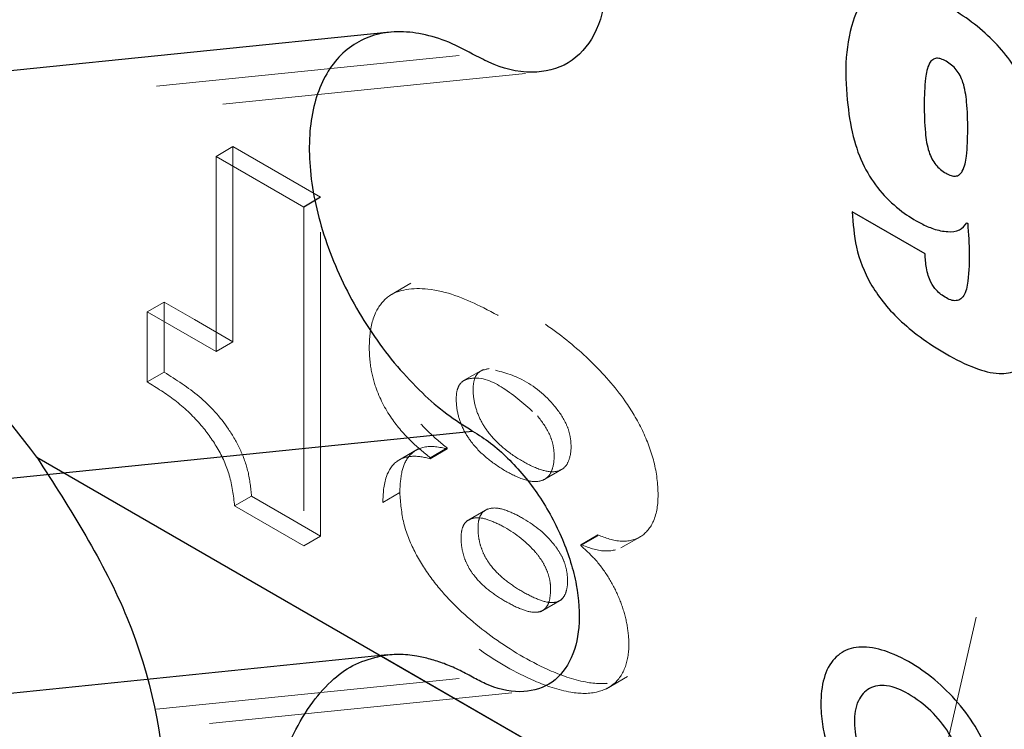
# Model space of a CAD drawing. Header units: inches. Extents: x 0.1 to 87.3, y 0.1 to 33.9.
# Tile 156 of 174: x 65.57 to 65.894, y 25.099 to 25.332. Entities that reach past the tile are written whole.
import ezdxf

# ---------------------------------------------------------------- set-up
doc = ezdxf.new("R2010")
doc.units = ezdxf.units.IN
doc.header["$MEASUREMENT"] = 0
doc.linetypes.add('HIDDEN', pattern=[0.07500000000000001, 0.05, -0.025])

msp = doc.modelspace()

# ---------------------------------------------------------------- linework, layer by layer
at = {"color": 7, "linetype": 'Continuous', "lineweight": 25}
for p, q in [((65.69150246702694, 25.32820163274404), (65.3890653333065, 25.29741606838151)), ((65.66868073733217, 25.27389863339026), (65.66311296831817, 25.27068432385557)), ((65.86752793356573, 25.25528332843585), (65.84358942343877, 25.26910268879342)), ((65.88127146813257, 25.26545014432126), (65.88154961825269, 25.26528939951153)), ((65.4157511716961, 25.16611102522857), (65.71867482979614, 25.19694586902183)), ((65.57526734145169, 25.18837828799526), (65.99460473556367, 24.94630012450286)), ((65.69062673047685, 25.12323322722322), (65.40592987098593, 25.09425340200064)), ((65.68858753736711, 25.12295984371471), (65.84794012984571, 25.03096805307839))]:
    msp.add_line(p, q, dxfattribs=at)
at = {"color": 7, "linetype": 'HIDDEN', "lineweight": 18}
for p, q in [((65.4157511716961, 25.29019956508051), (65.71867482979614, 25.32103440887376)), ((65.43757333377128, 25.28428896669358), (65.74072114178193, 25.31514727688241)), ((65.63982220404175, 25.290558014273), (65.6342543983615, 25.28734429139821)), ((65.63982220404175, 25.290558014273), (65.6342543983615, 25.28734429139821)), ((65.63982220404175, 25.290558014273), (65.63982220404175, 25.22632168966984)), ((65.63982220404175, 25.290558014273), (65.63982220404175, 25.22632168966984)), ((65.6342543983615, 25.22310738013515), (65.6342543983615, 25.28734429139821)), ((65.6342543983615, 25.28734429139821), (65.66311296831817, 25.27068432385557)), ((65.6342543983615, 25.22310738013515), (65.6342543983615, 25.28734429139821)), ((65.6342543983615, 25.28734429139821), (65.66311296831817, 25.27068432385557)), ((65.66868073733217, 25.27389863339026), (65.66311296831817, 25.27068432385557)), ((65.66868073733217, 25.16239629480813), (65.66868073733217, 25.27389863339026)), ((65.66868073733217, 25.16239629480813), (65.66868073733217, 25.27389863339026)), ((65.66311296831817, 25.27068432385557), (65.66311296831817, 25.15918198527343)), ((65.66311296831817, 25.27068432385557), (65.66311296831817, 25.15918198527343)), ((65.69836250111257, 25.24556354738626), (65.6914028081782, 25.24154610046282)), ((65.69836250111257, 25.24556354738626), (65.6914028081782, 25.24154610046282)), ((65.61721680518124, 25.23937135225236), (65.61164903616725, 25.23615704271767)), ((65.61721680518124, 25.23937135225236), (65.61164903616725, 25.23615704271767)), ((65.61721680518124, 25.23937135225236), (65.61721680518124, 25.21630916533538)), ((65.61721680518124, 25.23937135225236), (65.61721680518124, 25.21630916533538)), ((65.61164903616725, 25.21309485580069), (65.61164903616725, 25.23615704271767)), ((65.61164903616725, 25.23615704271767), (65.6342543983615, 25.22310738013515)), ((65.61164903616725, 25.21309485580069), (65.61164903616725, 25.23615704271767)), ((65.61164903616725, 25.23615704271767), (65.6342543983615, 25.22310738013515)), ((65.63982220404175, 25.22632168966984), (65.6342543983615, 25.22310738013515)), ((65.63982220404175, 25.22632168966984), (65.6342543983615, 25.22310738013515)), ((65.72212402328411, 25.21722494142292), (65.7151642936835, 25.21320749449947)), ((65.72212402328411, 25.21722494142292), (65.7151642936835, 25.21320749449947)), ((65.61721680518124, 25.21630916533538), (65.61164903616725, 25.21309485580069)), ((65.61721680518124, 25.21630916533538), (65.61164903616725, 25.21309485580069)), ((65.71032427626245, 25.1913655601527), (65.70475650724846, 25.18815125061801)), ((65.71032427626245, 25.1913655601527), (65.70475650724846, 25.18815125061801)), ((65.71032427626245, 25.1913655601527), (65.71032427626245, 25.19106343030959)), ((65.71032427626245, 25.1913655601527), (65.71032427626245, 25.19106343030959)), ((65.70076520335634, 25.19105697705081), (65.69380547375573, 25.18703953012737)), ((65.70076520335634, 25.19105697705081), (65.69380547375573, 25.18703953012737)), ((65.71032427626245, 25.19106343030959), (65.70475650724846, 25.1878497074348)), ((65.71032427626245, 25.19106343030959), (65.70475650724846, 25.1878497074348)), ((65.70475650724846, 25.1878497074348), (65.70475650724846, 25.18815125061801)), ((65.70475650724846, 25.1878497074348), (65.70475650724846, 25.18815125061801)), ((65.74167596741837, 25.18066547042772), (65.74863569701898, 25.18468350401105)), ((65.74167596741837, 25.18066547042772), (65.74863569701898, 25.18468350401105)), ((65.64595067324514, 25.17551811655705), (65.64038290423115, 25.17230380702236)), ((65.64595067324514, 25.17551811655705), (65.64038290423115, 25.17230380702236)), ((65.6947145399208, 25.1766914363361), (65.6891467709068, 25.17347712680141)), ((65.6947145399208, 25.1766914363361), (65.6891467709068, 25.17347712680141)), ((65.66311296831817, 25.15918198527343), (65.64038290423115, 25.17230380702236)), ((65.66311296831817, 25.15918198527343), (65.64038290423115, 25.17230380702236)), ((65.72363815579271, 25.17133640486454), (65.7166784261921, 25.1673189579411)), ((65.72363815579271, 25.17133640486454), (65.7166784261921, 25.1673189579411)), ((65.66868073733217, 25.16239629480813), (65.66311296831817, 25.15918198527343)), ((65.66868073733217, 25.16239629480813), (65.66311296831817, 25.15918198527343)), ((65.75988985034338, 25.16275181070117), (65.75432208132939, 25.15953750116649)), ((65.75988985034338, 25.16275181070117), (65.75432208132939, 25.15953750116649)), ((65.75988985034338, 25.16245026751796), (65.75432208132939, 25.15923595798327)), ((65.75988985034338, 25.16245026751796), (65.75432208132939, 25.15923595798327)), ((65.75988985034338, 25.16245026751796), (65.75988985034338, 25.16275181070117)), ((65.75988985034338, 25.16245026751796), (65.75988985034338, 25.16275181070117)), ((65.76744650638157, 25.15846274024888), (65.77440619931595, 25.16248018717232)), ((65.76744650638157, 25.15846274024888), (65.77440619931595, 25.16248018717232)), ((65.75432208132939, 25.15953750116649), (65.75432208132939, 25.15923595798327)), ((65.75432208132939, 25.15953750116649), (65.75432208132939, 25.15923595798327)), ((65.74102752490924, 25.13749023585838), (65.7479872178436, 25.14150826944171)), ((65.74102752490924, 25.13749023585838), (65.7479872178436, 25.14150826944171)), ((65.4157511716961, 25.08509974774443), (65.71867482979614, 25.11593517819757)), ((65.76270743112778, 25.11212951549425), (65.76966712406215, 25.11614754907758)), ((65.76270743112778, 25.11212951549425), (65.76966712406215, 25.11614754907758)), ((65.43315365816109, 25.08038652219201), (65.73625607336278, 25.11123955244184))]:
    msp.add_line(p, q, dxfattribs=at)
at = {"color": 7, "linetype": 'HIDDEN', "lineweight": 18, "flags": 128}
for points in [[(65.66868073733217, 25.27389863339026), (65.65251994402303, 25.28322828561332), (65.63982220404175, 25.290558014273)], [(65.66868073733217, 25.27389863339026), (65.65251994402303, 25.28322828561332), (65.63982220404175, 25.290558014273)], [(65.63982220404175, 25.22632168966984), (65.62716655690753, 25.23362736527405), (65.61721680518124, 25.23937135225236)], [(65.63982220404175, 25.22632168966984), (65.62716655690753, 25.23362736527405), (65.61721680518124, 25.23937135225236)], [(65.64595067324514, 25.17551811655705), (65.65867950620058, 25.16817020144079), (65.66868073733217, 25.16239629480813)], [(65.64595067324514, 25.17551811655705), (65.65867950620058, 25.16817020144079), (65.66868073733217, 25.16239629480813)]]:
    msp.add_lwpolyline(points, dxfattribs=at)
at = {"color": 7, "linetype": 'HIDDEN', "lineweight": 18}
for centre, radius, start, end in [((29.29223040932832, 33.49418819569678), 37.5346898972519, 346.6750636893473, 351.174778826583), ((29.3180184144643, 33.48878230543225), 37.50835023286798, 346.6740202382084, 351.1253042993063)]:
    msp.add_arc(centre, radius, start, end, dxfattribs=at)
at = {"color": 7, "linetype": 'Continuous', "lineweight": 25}
msp.add_arc((65.33183294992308, 25.00760561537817), 0.3032145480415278, 36.59732071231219, 46.30449079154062, dxfattribs=at)
for points, knots in [([(65.71867482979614, 25.42262014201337), (65.72118092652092, 25.42102360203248), (65.72633258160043, 25.41774167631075), (65.73335605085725, 25.41145257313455), (65.74000427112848, 25.40420789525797), (65.74605855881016, 25.39606085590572), (65.75137613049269, 25.38726497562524), (65.75580617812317, 25.37804953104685), (65.75923266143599, 25.36866358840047), (65.76225125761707, 25.35659100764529), (65.76335530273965, 25.34248712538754), (65.7599334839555, 25.32758479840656), (65.75086838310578, 25.31701699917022), (65.73737990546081, 25.31391393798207), (65.7264726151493, 25.31685917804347), (65.7204415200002, 25.32008845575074), (65.71867482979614, 25.32103440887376)], [0, 0, 0, 0, 0.05695263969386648, 0.1170746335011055, 0.1802614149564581, 0.2454717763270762, 0.3115387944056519, 0.3772564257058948, 0.4414294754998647, 0.5029581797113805, 0.6157995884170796, 0.7099789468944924, 0.7895791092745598, 0.8685973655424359, 0.9615081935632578, 1, 1, 1, 1]), ([(65.84358942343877, 25.26910268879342), (65.84383725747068, 25.26520289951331), (65.844357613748, 25.25701483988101), (65.84839820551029, 25.24701918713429), (65.85363694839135, 25.23927512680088), (65.85909914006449, 25.23333008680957), (65.86608272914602, 25.2275436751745), (65.87451325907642, 25.22211712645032), (65.88313899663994, 25.21771340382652), (65.89117628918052, 25.21546582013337), (65.89793017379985, 25.21635091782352), (65.90268163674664, 25.22065625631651), (65.90543231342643, 25.22714302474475), (65.90706861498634, 25.23551783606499), (65.90785952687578, 25.24581617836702), (65.90797928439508, 25.25565237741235), (65.90796113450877, 25.2630727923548), (65.90796265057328, 25.26690173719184), (65.90796254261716, 25.26858642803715), (65.90796255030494, 25.26932757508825), (65.90796254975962, 25.26965375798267), (65.90796254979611, 25.26979729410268), (65.90796254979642, 25.26986045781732), (65.90796254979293, 25.26988822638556), (65.9079625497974, 25.26990054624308), (65.90796254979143, 25.26990641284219), (65.90796256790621, 25.27552828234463), (65.90748216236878, 25.28594663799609), (65.90474313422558, 25.3003485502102), (65.89931564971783, 25.31422402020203), (65.8893708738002, 25.32725099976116), (65.87625026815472, 25.33644039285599), (65.86468597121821, 25.34219877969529), (65.85515095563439, 25.34403979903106), (65.84702790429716, 25.33999948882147), (65.84093663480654, 25.32593516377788), (65.84110426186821, 25.30937913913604), (65.84372294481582, 25.29292055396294), (65.84759331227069, 25.283020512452), (65.85301591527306, 25.27512371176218), (65.85943445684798, 25.26935238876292), (65.86527772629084, 25.265596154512), (65.87041359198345, 25.26332092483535), (65.87462946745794, 25.26237314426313), (65.8789260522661, 25.26269654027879), (65.8805276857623, 25.2645769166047), (65.88127146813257, 25.26545014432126)], [0, 0, 0, 0, 0.03354940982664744, 0.07044087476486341, 0.0911241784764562, 0.114021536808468, 0.1397918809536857, 0.1691259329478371, 0.2003359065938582, 0.223063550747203, 0.2402401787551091, 0.2564202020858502, 0.2757524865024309, 0.3000897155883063, 0.3298076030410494, 0.3646927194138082, 0.3849056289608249, 0.3937995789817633, 0.3977119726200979, 0.3994337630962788, 0.400190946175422, 0.400524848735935, 0.4006715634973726, 0.400735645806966, 0.4007643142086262, 0.4007778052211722, 0.4007862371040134, 0.449245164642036, 0.4904700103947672, 0.5266653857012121, 0.5768560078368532, 0.6291969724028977, 0.6632207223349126, 0.6884537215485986, 0.7096491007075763, 0.7356063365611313, 0.8149431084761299, 0.8494756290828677, 0.8790840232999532, 0.9057617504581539, 0.9313276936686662, 0.9529761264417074, 0.9654847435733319, 0.9794410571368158, 0.9904526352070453, 1, 1, 1, 1]), ([(65.71867482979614, 25.32103440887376), (65.71571884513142, 25.32258843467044), (65.71010896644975, 25.32553767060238), (65.70133431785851, 25.32801652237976), (65.69305439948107, 25.3286517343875), (65.68539956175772, 25.32728891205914), (65.67865522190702, 25.32393655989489), (65.67309643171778, 25.31870659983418), (65.6688956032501, 25.31183445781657), (65.66612478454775, 25.30356106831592), (65.66481297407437, 25.29411799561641), (65.66497192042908, 25.28374928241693), (65.66658757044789, 25.2727236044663), (65.66961376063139, 25.26133168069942), (65.67396787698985, 25.2498782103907), (65.6795328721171, 25.23867140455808), (65.68615846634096, 25.22801683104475), (65.69366028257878, 25.21819282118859), (65.701678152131, 25.20969260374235), (65.70993834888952, 25.20247861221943), (65.71580146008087, 25.19876555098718), (65.71867482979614, 25.19694586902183)], [0, 0, 0, 0, 0.05221792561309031, 0.09909937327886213, 0.1417852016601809, 0.1813331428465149, 0.2194365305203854, 0.2581447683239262, 0.2993459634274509, 0.344386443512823, 0.3939282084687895, 0.4480476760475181, 0.5063538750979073, 0.5681226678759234, 0.632393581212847, 0.6980456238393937, 0.7638909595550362, 0.8287196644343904, 0.8913866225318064, 0.9467711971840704, 1, 1, 1, 1]), ([(65.87609749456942, 25.28103300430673), (65.87552718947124, 25.28127284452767), (65.87426650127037, 25.28180302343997), (65.87254322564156, 25.28301126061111), (65.87094680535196, 25.2845773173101), (65.86967703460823, 25.28653997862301), (65.86827366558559, 25.290036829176), (65.86736659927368, 25.29608177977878), (65.86716652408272, 25.3042224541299), (65.86740242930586, 25.31184078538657), (65.8682567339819, 25.31702406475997), (65.86986944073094, 25.31923984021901), (65.87130792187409, 25.31977341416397), (65.8728769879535, 25.31947129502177), (65.8745439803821, 25.31863979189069), (65.87628494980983, 25.3174687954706), (65.87787149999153, 25.31589378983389), (65.87913877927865, 25.31393627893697), (65.88053396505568, 25.31043780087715), (65.88143467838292, 25.3043911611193), (65.88163192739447, 25.29624985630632), (65.88139841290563, 25.28863676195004), (65.88054160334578, 25.28345352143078), (65.87893911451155, 25.2812460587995), (65.87749947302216, 25.2806918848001), (65.87658191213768, 25.28091513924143), (65.87609749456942, 25.28103300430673)], [0, 0, 0, 0, 0.02064830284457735, 0.0456441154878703, 0.06983485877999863, 0.09504134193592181, 0.123199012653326, 0.1952411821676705, 0.2976902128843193, 0.3951210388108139, 0.451629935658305, 0.4690320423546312, 0.4837008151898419, 0.5001410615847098, 0.520909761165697, 0.5458543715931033, 0.5699953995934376, 0.5951453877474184, 0.6232769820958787, 0.6953162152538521, 0.797868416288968, 0.895174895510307, 0.9516366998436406, 0.9690191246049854, 0.9836439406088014, 1, 1, 1, 1]), ([(65.88154961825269, 25.26528939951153), (65.88201488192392, 25.25849689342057), (65.88254166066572, 25.25080631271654), (65.88097793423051, 25.24258087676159), (65.87985187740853, 25.24070160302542), (65.87820040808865, 25.23978475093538), (65.87630325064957, 25.23986270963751), (65.87516566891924, 25.24043103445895), (65.87454834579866, 25.24073944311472)], [0, 0, 0, 0, 0.6666773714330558, 0.7548224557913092, 0.8206235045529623, 0.8754518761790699, 0.9324123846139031, 1, 1, 1, 1]), ([(65.86945566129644, 25.24590557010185), (65.86913763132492, 25.24663316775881), (65.86847427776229, 25.24815080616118), (65.86777091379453, 25.25130547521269), (65.86762315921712, 25.25372437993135), (65.86752793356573, 25.25528332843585)], [0, 0, 0, 0, 0.2466564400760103, 0.5144811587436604, 1, 1, 1, 1]), ([(65.87454834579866, 25.24073944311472), (65.87393369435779, 25.24112247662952), (65.87274380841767, 25.24186398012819), (65.87088758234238, 25.24350387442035), (65.86999688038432, 25.24499780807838), (65.86945566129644, 25.24590557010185)], [0, 0, 0, 0, 0.2954046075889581, 0.571865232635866, 1, 1, 1, 1]), ([(65.71867482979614, 25.19694586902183), (65.7206734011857, 25.19567290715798), (65.72478193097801, 25.19305603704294), (65.73038251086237, 25.18804017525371), (65.73568437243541, 25.18226287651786), (65.74051245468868, 25.17576597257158), (65.74475313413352, 25.16875171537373), (65.74828593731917, 25.16140266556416), (65.75101846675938, 25.15391753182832), (65.75342554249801, 25.14429004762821), (65.75430603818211, 25.13304265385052), (65.75157731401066, 25.12115858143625), (65.74434823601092, 25.11273081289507), (65.7335915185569, 25.11025634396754), (65.72489321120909, 25.11260511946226), (65.72008371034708, 25.11518069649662), (65.71867482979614, 25.11593517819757)], [0, 0, 0, 0, 0.05695020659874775, 0.1170744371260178, 0.1802611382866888, 0.2454699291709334, 0.3115359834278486, 0.377253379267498, 0.441427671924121, 0.5029585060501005, 0.615795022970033, 0.7099772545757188, 0.78957777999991, 0.8685961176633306, 0.9615069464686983, 1, 1, 1, 1]), ([(65.57526734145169, 25.18837828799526), (65.58629773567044, 25.17125102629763), (65.60836347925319, 25.1369888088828), (65.61850909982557, 25.08968032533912), (65.6173682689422, 25.06306592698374), (65.61709602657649, 25.05671479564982)], [0, 0, 0, 0, 0.4321482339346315, 0.8644906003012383, 0.9999999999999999, 0.9999999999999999, 0.9999999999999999, 0.9999999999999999]), ([(65.71867482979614, 25.11593517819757), (65.71712239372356, 25.11678010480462), (65.71407598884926, 25.11843813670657), (65.7094112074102, 25.12040554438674), (65.70483255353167, 25.12191207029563), (65.69983726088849, 25.12302022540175), (65.69439230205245, 25.12360834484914), (65.69049320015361, 25.12317274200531), (65.68858753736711, 25.12295984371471)], [0, 0, 0, 0, 0.168357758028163, 0.3303748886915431, 0.481746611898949, 0.6270361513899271, 0.817716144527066, 1, 1, 1, 1]), ([(65.89149508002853, 25.07348505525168), (65.89124271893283, 25.07724171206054), (65.8907442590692, 25.08466180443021), (65.88686859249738, 25.09513438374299), (65.88118739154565, 25.10453185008), (65.8715889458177, 25.11508381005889), (65.86038689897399, 25.122948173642), (65.84880288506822, 25.12623908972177), (65.84147172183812, 25.12545494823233), (65.83587203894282, 25.12075951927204), (65.83334807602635, 25.11328541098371), (65.83306531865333, 25.10543275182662), (65.83410534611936, 25.09713388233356), (65.83681351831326, 25.08894240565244), (65.84169321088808, 25.0804627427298), (65.84629266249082, 25.07568101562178), (65.84867239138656, 25.07320697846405)], [0, 0, 0, 0, 0.08111416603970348, 0.1602154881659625, 0.2388252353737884, 0.317452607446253, 0.4681394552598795, 0.5269941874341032, 0.5752557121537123, 0.6211147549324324, 0.6765556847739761, 0.7405471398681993, 0.7903130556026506, 0.8568536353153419, 0.9259369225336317, 1, 1, 1, 1]), ([(65.65451550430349, 25.08483516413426), (65.65616741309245, 25.08907388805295), (65.65928506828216, 25.09707365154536), (65.6654877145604, 25.107459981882), (65.67239310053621, 25.11526562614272), (65.68006834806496, 25.12075237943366), (65.68574333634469, 25.12222286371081), (65.68858753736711, 25.12295984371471)], [0, 0, 0, 0, 0.2547672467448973, 0.4808234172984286, 0.6738218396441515, 0.8365254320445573, 1, 1, 1, 1]), ([(65.8693257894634, 25.06901529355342), (65.8668509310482, 25.06980256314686), (65.86155944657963, 25.07148582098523), (65.8548607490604, 25.07715343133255), (65.84927212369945, 25.084301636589), (65.84537178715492, 25.09247341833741), (65.84388441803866, 25.10067160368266), (65.8447534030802, 25.10785619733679), (65.8489312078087, 25.1129589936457), (65.8556616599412, 25.11356122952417), (65.86266285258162, 25.11041342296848), (65.86967618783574, 25.10507975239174), (65.87557334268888, 25.0978387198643), (65.8795086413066, 25.08945909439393), (65.880844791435, 25.08105187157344), (65.88001727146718, 25.07363906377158), (65.87530018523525, 25.06866718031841), (65.87136399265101, 25.06889653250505), (65.8693257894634, 25.06901529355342)], [0, 0, 0, 0, 0.06206125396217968, 0.1326929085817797, 0.2068316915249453, 0.2800224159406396, 0.3483218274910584, 0.4055184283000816, 0.4494234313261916, 0.4949471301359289, 0.5562396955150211, 0.6311320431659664, 0.7057078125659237, 0.7790996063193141, 0.8512949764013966, 0.9092018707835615, 0.9529837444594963, 1, 1, 1, 1])]:
    msp.add_open_spline(points, degree=3, knots=knots, dxfattribs=at)
at = {"color": 7, "linetype": 'HIDDEN', "lineweight": 18}
for points, knots in [([(65.75988985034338, 25.16275181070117), (65.76242949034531, 25.16178411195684), (65.76700845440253, 25.1600393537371), (65.77442585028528, 25.16154860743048), (65.7791138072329, 25.16773084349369), (65.78006718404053, 25.17666297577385), (65.77870633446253, 25.18688244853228), (65.77478747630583, 25.19737181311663), (65.7679768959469, 25.20870217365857), (65.75793814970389, 25.22010792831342), (65.7438600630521, 25.23183266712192), (65.72768546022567, 25.2412822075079), (65.71161154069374, 25.24792418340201), (65.69717860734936, 25.24672442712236), (65.69128712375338, 25.23822427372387), (65.69004778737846, 25.23010672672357), (65.6903674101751, 25.22189953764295), (65.69250522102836, 25.21309973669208), (65.69698676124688, 25.20451625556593), (65.70349906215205, 25.19695566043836), (65.70821581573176, 25.19309246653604), (65.71032427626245, 25.1913655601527)], [0, 0, 0, 0, 0.03818957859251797, 0.06885570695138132, 0.1000482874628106, 0.1413884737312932, 0.1936263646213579, 0.2460557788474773, 0.299560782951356, 0.381130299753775, 0.4610736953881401, 0.5597242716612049, 0.6459930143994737, 0.7100288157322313, 0.7424503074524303, 0.7851057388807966, 0.8251470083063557, 0.8589001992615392, 0.913266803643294, 0.9612289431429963, 1, 1, 1, 1]), ([(65.75988985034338, 25.16275181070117), (65.76242949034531, 25.16178411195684), (65.76700845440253, 25.1600393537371), (65.77442585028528, 25.16154860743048), (65.7791138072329, 25.16773084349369), (65.78006718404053, 25.17666297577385), (65.77870633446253, 25.18688244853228), (65.77478747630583, 25.19737181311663), (65.7679768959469, 25.20870217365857), (65.75793814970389, 25.22010792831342), (65.7438600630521, 25.23183266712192), (65.72768546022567, 25.2412822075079), (65.71161154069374, 25.24792418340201), (65.69717860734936, 25.24672442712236), (65.69128712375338, 25.23822427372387), (65.69004778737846, 25.23010672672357), (65.6903674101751, 25.22189953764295), (65.69250522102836, 25.21309973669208), (65.69698676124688, 25.20451625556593), (65.70349906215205, 25.19695566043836), (65.70821581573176, 25.19309246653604), (65.71032427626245, 25.1913655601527)], [0, 0, 0, 0, 0.03818957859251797, 0.06885570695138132, 0.1000482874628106, 0.1413884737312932, 0.1936263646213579, 0.2460557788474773, 0.299560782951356, 0.381130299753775, 0.4610736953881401, 0.5597242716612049, 0.6459930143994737, 0.7100288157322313, 0.7424503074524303, 0.7851057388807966, 0.8251470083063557, 0.8589001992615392, 0.913266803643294, 0.9612289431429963, 1, 1, 1, 1]), ([(65.70475650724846, 25.18815125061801), (65.70264804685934, 25.18987815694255), (65.69793129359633, 25.19374135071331), (65.6914189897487, 25.20130194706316), (65.68693746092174, 25.20988542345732), (65.68479962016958, 25.21868523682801), (65.68448010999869, 25.22689256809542), (65.6857190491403, 25.23501033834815), (65.6916111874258, 25.24351002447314), (65.70604369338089, 25.24470992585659), (65.72211770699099, 25.23806787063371), (65.73829233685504, 25.22861839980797), (65.75237012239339, 25.21689359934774), (65.76240952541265, 25.20548833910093), (65.76921953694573, 25.19415759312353), (65.77313859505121, 25.18366815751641), (65.7744994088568, 25.17344866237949), (65.7735460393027, 25.164516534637), (65.7688580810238, 25.15833429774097), (65.76144068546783, 25.15682504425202), (65.75686172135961, 25.15856980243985), (65.75432208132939, 25.15953750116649)], [0, 0, 0, 0, 0.03877102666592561, 0.08673312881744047, 0.141099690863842, 0.1748528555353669, 0.2148940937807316, 0.2575522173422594, 0.2899714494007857, 0.3540072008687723, 0.4402758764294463, 0.5389263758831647, 0.6188697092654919, 0.700437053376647, 0.7539444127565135, 0.8063737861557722, 0.8586116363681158, 0.8999517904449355, 0.9311443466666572, 0.961810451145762, 0.9999999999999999, 0.9999999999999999, 0.9999999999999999, 0.9999999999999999]), ([(65.70475650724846, 25.18815125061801), (65.70264804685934, 25.18987815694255), (65.69793129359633, 25.19374135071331), (65.6914189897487, 25.20130194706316), (65.68693746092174, 25.20988542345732), (65.68479962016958, 25.21868523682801), (65.68448010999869, 25.22689256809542), (65.6857190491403, 25.23501033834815), (65.6916111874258, 25.24351002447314), (65.70604369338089, 25.24470992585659), (65.72211770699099, 25.23806787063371), (65.73829233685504, 25.22861839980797), (65.75237012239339, 25.21689359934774), (65.76240952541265, 25.20548833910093), (65.76921953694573, 25.19415759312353), (65.77313859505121, 25.18366815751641), (65.7744994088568, 25.17344866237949), (65.7735460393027, 25.164516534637), (65.7688580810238, 25.15833429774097), (65.76144068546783, 25.15682504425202), (65.75686172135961, 25.15856980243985), (65.75432208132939, 25.15953750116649)], [0, 0, 0, 0, 0.03877102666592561, 0.08673312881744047, 0.141099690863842, 0.1748528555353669, 0.2148940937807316, 0.2575522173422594, 0.2899714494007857, 0.3540072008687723, 0.4402758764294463, 0.5389263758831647, 0.6188697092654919, 0.700437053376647, 0.7539444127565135, 0.8063737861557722, 0.8586116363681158, 0.8999517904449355, 0.9311443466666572, 0.961810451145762, 0.9999999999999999, 0.9999999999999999, 0.9999999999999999, 0.9999999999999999]), ([(65.72415628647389, 25.21752120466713), (65.7278377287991, 25.21654759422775), (65.7360261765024, 25.21438204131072), (65.74452848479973, 25.20710496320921), (65.74921132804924, 25.20029822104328), (65.75078095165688, 25.19576460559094), (65.75118686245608, 25.19190188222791), (65.75084641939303, 25.1881282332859), (65.74920423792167, 25.18482640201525), (65.74566350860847, 25.18312525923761), (65.74063491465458, 25.18411512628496), (65.73491881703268, 25.18693898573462), (65.72892229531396, 25.19099651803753), (65.72420604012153, 25.19570955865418), (65.72104976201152, 25.2006685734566), (65.71926136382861, 25.2055267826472), (65.71871469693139, 25.21005672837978), (65.7190091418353, 25.21363605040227), (65.72044118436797, 25.21672143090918), (65.72270790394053, 25.21720940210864), (65.72415628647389, 25.21752120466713)], [0, 0, 0, 0, 0.1114269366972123, 0.2478413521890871, 0.3186083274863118, 0.3533380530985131, 0.3882514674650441, 0.4325538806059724, 0.4641906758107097, 0.4918169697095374, 0.541759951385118, 0.6081644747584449, 0.6808134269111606, 0.7542726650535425, 0.8033141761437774, 0.8532340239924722, 0.9059435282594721, 0.9363491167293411, 0.959328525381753, 1, 1, 1, 1]), ([(65.72415628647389, 25.21752120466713), (65.7278377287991, 25.21654759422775), (65.7360261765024, 25.21438204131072), (65.74452848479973, 25.20710496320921), (65.74921132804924, 25.20029822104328), (65.75078095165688, 25.19576460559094), (65.75118686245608, 25.19190188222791), (65.75084641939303, 25.1881282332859), (65.74920423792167, 25.18482640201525), (65.74566350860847, 25.18312525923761), (65.74063491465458, 25.18411512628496), (65.73491881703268, 25.18693898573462), (65.72892229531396, 25.19099651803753), (65.72420604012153, 25.19570955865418), (65.72104976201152, 25.2006685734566), (65.71926136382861, 25.2055267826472), (65.71871469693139, 25.21005672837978), (65.7190091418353, 25.21363605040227), (65.72044118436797, 25.21672143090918), (65.72270790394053, 25.21720940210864), (65.72415628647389, 25.21752120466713)], [0, 0, 0, 0, 0.1114269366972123, 0.2478413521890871, 0.3186083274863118, 0.3533380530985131, 0.3882514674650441, 0.4325538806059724, 0.4641906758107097, 0.4918169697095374, 0.541759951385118, 0.6081644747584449, 0.6808134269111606, 0.7542726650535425, 0.8033141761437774, 0.8532340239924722, 0.9059435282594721, 0.9363491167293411, 0.959328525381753, 1, 1, 1, 1]), ([(65.61721680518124, 25.21630916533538), (65.62116379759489, 25.21381203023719), (65.62920160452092, 25.20872676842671), (65.6374009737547, 25.1996282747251), (65.64238002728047, 25.19094561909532), (65.64512828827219, 25.18349974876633), (65.64567324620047, 25.17821067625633), (65.64595067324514, 25.17551811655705)], [0, 0, 0, 0, 0.2685144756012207, 0.5468131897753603, 0.6944707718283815, 0.8444612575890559, 1, 1, 1, 1]), ([(65.61721680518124, 25.21630916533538), (65.62116379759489, 25.21381203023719), (65.62920160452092, 25.20872676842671), (65.6374009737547, 25.1996282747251), (65.64238002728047, 25.19094561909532), (65.64512828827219, 25.18349974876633), (65.64567324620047, 25.17821067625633), (65.64595067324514, 25.17551811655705)], [0, 0, 0, 0, 0.2685144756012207, 0.5468131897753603, 0.6944707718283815, 0.8444612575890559, 1, 1, 1, 1]), ([(65.74005436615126, 25.20191546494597), (65.73665901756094, 25.20497901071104), (65.73049021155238, 25.21054498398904), (65.72118117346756, 25.21538541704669), (65.71486800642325, 25.21346490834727), (65.71344270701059, 25.21043363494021), (65.71314618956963, 25.20683622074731), (65.71369381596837, 25.20231444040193), (65.71548193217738, 25.19745375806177), (65.71863831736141, 25.19249549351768), (65.72335430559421, 25.18778200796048), (65.72935139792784, 25.18372551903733), (65.73506699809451, 25.18090068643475), (65.74009572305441, 25.17991094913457), (65.74363651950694, 25.18161212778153), (65.74527837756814, 25.18491371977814), (65.74562045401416, 25.1886887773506), (65.74520934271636, 25.1925476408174), (65.74366484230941, 25.19709957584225), (65.74150395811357, 25.19998190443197), (65.74005436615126, 25.20191546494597)], [0, 0, 0, 0, 0.1364138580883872, 0.2478421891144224, 0.2885157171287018, 0.311489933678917, 0.3419011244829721, 0.3946104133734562, 0.4445300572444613, 0.4935713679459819, 0.5670303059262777, 0.6396756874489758, 0.706082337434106, 0.7560251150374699, 0.7836512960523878, 0.8152879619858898, 0.859590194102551, 0.8945092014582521, 0.9292333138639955, 1, 1, 1, 1]), ([(65.74005436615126, 25.20191546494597), (65.73665901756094, 25.20497901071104), (65.73049021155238, 25.21054498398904), (65.72118117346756, 25.21538541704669), (65.71486800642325, 25.21346490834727), (65.71344270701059, 25.21043363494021), (65.71314618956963, 25.20683622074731), (65.71369381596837, 25.20231444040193), (65.71548193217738, 25.19745375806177), (65.71863831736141, 25.19249549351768), (65.72335430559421, 25.18778200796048), (65.72935139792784, 25.18372551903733), (65.73506699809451, 25.18090068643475), (65.74009572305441, 25.17991094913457), (65.74363651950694, 25.18161212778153), (65.74527837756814, 25.18491371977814), (65.74562045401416, 25.1886887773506), (65.74520934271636, 25.1925476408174), (65.74366484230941, 25.19709957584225), (65.74150395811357, 25.19998190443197), (65.74005436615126, 25.20191546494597)], [0, 0, 0, 0, 0.1364138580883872, 0.2478421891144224, 0.2885157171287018, 0.311489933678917, 0.3419011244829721, 0.3946104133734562, 0.4445300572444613, 0.4935713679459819, 0.5670303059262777, 0.6396756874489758, 0.706082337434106, 0.7560251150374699, 0.7836512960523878, 0.8152879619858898, 0.859590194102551, 0.8945092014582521, 0.9292333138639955, 1, 1, 1, 1]), ([(65.64038290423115, 25.17230380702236), (65.63997713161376, 25.17570868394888), (65.63918079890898, 25.18239078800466), (65.63495146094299, 25.19153938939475), (65.62886886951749, 25.19988540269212), (65.62107495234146, 25.20728642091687), (65.61475294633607, 25.21118216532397), (65.61164903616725, 25.21309485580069)], [0, 0, 0, 0, 0.1965964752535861, 0.3858224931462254, 0.5726796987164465, 0.7901988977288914, 1, 1, 1, 1]), ([(65.64038290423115, 25.17230380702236), (65.63997713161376, 25.17570868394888), (65.63918079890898, 25.18239078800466), (65.63495146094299, 25.19153938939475), (65.62886886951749, 25.19988540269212), (65.62107495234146, 25.20728642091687), (65.61475294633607, 25.21118216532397), (65.61164903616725, 25.21309485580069)], [0, 0, 0, 0, 0.1965964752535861, 0.3858224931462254, 0.5726796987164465, 0.7901988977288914, 1, 1, 1, 1]), ([(65.71032427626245, 25.19106343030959), (65.70774591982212, 25.19163561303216), (65.70317228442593, 25.19265058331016), (65.69722941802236, 25.18903898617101), (65.69498985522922, 25.1831312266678), (65.69481392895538, 25.179016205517), (65.6947145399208, 25.1766914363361)], [0, 0, 0, 0, 0.2953457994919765, 0.5239011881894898, 0.7310293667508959, 1, 1, 1, 1]), ([(65.71032427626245, 25.19106343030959), (65.70774591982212, 25.19163561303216), (65.70317228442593, 25.19265058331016), (65.69722941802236, 25.18903898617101), (65.69498985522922, 25.1831312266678), (65.69481392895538, 25.179016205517), (65.6947145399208, 25.1766914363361)], [0, 0, 0, 0, 0.2953457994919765, 0.5239011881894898, 0.7310293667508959, 1, 1, 1, 1]), ([(65.6891467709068, 25.17347712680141), (65.68924949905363, 25.17634890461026), (65.68942744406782, 25.18132337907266), (65.6931288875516, 25.18737454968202), (65.69903946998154, 25.18912772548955), (65.702695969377, 25.18831033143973), (65.70475650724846, 25.1878497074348)], [0, 0, 0, 0, 0.329828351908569, 0.5713264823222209, 0.7584306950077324, 1, 1, 1, 1]), ([(65.6891467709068, 25.17347712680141), (65.68924949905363, 25.17634890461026), (65.68942744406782, 25.18132337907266), (65.6931288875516, 25.18737454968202), (65.69903946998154, 25.18912772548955), (65.702695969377, 25.18831033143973), (65.70475650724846, 25.1878497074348)], [0, 0, 0, 0, 0.329828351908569, 0.5713264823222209, 0.7584306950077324, 1, 1, 1, 1]), ([(65.6947145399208, 25.1766914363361), (65.69497939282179, 25.17330639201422), (65.69550699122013, 25.1665632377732), (65.69939365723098, 25.1570766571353), (65.70480953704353, 25.14845740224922), (65.71357846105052, 25.13829428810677), (65.72661125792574, 25.12749779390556), (65.74190748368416, 25.118549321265), (65.7552504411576, 25.11390259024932), (65.76509590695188, 25.11348249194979), (65.77235748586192, 25.11744587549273), (65.77555531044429, 25.12450384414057), (65.77581805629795, 25.13182129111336), (65.77467225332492, 25.13892777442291), (65.77244899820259, 25.14553367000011), (65.76919270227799, 25.15182605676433), (65.76508123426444, 25.15765043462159), (65.76161234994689, 25.16085768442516), (65.75988985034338, 25.16245026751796)], [0, 0, 0, 0, 0.0635074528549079, 0.1265095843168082, 0.1902688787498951, 0.2544883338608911, 0.3780902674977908, 0.5068100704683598, 0.5856346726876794, 0.6423357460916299, 0.6868022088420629, 0.731983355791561, 0.780894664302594, 0.8230739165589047, 0.8667998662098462, 0.9113611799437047, 0.9559857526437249, 1, 1, 1, 1]), ([(65.6947145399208, 25.1766914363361), (65.69497939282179, 25.17330639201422), (65.69550699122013, 25.1665632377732), (65.69939365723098, 25.1570766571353), (65.70480953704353, 25.14845740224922), (65.71357846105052, 25.13829428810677), (65.72661125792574, 25.12749779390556), (65.74190748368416, 25.118549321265), (65.7552504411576, 25.11390259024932), (65.76509590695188, 25.11348249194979), (65.77235748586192, 25.11744587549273), (65.77555531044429, 25.12450384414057), (65.77581805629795, 25.13182129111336), (65.77467225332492, 25.13892777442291), (65.77244899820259, 25.14553367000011), (65.76919270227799, 25.15182605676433), (65.76508123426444, 25.15765043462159), (65.76161234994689, 25.16085768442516), (65.75988985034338, 25.16245026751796)], [0, 0, 0, 0, 0.0635074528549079, 0.1265095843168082, 0.1902688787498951, 0.2544883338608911, 0.3780902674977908, 0.5068100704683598, 0.5856346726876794, 0.6423357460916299, 0.6868022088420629, 0.731983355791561, 0.780894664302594, 0.8230739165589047, 0.8667998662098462, 0.9113611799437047, 0.9559857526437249, 1, 1, 1, 1]), ([(65.75432208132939, 25.15923595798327), (65.7560445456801, 25.15764335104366), (65.75951324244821, 25.15443616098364), (65.7636252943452, 25.14861216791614), (65.76688105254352, 25.14231945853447), (65.76910451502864, 25.13571348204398), (65.77025027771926, 25.12860697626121), (65.76998754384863, 25.12128953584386), (65.76678971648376, 25.114231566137), (65.75952813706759, 25.1102681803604), (65.74968267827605, 25.11068829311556), (65.73633958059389, 25.11533495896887), (65.72104358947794, 25.12428412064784), (65.70801100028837, 25.13508062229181), (65.69924158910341, 25.14524313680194), (65.69382591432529, 25.15386236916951), (65.68993921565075, 25.16334892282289), (65.68941162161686, 25.17009208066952), (65.6891467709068, 25.17347712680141)], [0, 0, 0, 0, 0.04401427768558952, 0.08863590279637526, 0.1332005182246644, 0.1769264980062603, 0.219105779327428, 0.2680171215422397, 0.313198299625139, 0.3576647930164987, 0.4143659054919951, 0.4931905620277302, 0.6219122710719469, 0.7455142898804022, 0.8097309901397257, 0.8734903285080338, 0.9364925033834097, 1, 1, 1, 1]), ([(65.75432208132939, 25.15923595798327), (65.7560445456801, 25.15764335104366), (65.75951324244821, 25.15443616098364), (65.7636252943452, 25.14861216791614), (65.76688105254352, 25.14231945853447), (65.76910451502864, 25.13571348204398), (65.77025027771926, 25.12860697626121), (65.76998754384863, 25.12128953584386), (65.76678971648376, 25.114231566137), (65.75952813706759, 25.1102681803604), (65.74968267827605, 25.11068829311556), (65.73633958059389, 25.11533495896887), (65.72104358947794, 25.12428412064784), (65.70801100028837, 25.13508062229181), (65.69924158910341, 25.14524313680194), (65.69382591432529, 25.15386236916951), (65.68993921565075, 25.16334892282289), (65.68941162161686, 25.17009208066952), (65.6891467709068, 25.17347712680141)], [0, 0, 0, 0, 0.04401427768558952, 0.08863590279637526, 0.1332005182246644, 0.1769264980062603, 0.219105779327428, 0.2680171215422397, 0.313198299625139, 0.3576647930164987, 0.4143659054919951, 0.4931905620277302, 0.6219122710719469, 0.7455142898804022, 0.8097309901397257, 0.8734903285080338, 0.9364925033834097, 1, 1, 1, 1]), ([(65.7495513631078, 25.15139290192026), (65.74971651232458, 25.15026881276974), (65.75004640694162, 25.14802338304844), (65.74976692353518, 25.14491782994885), (65.74887213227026, 25.14239416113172), (65.74722164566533, 25.14086012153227), (65.74423062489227, 25.14021068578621), (65.7399120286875, 25.14148746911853), (65.73472601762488, 25.14417341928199), (65.72934755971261, 25.14769526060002), (65.72540899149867, 25.15151007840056), (65.72295810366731, 25.15511596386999), (65.72154517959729, 25.15812809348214), (65.72064966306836, 25.16146476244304), (65.72035892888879, 25.16476720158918), (65.72059456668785, 25.16765954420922), (65.72173555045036, 25.17046303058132), (65.72532193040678, 25.17209494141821), (65.72999815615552, 25.17090025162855), (65.73701640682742, 25.16750640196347), (65.74307429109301, 25.16286290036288), (65.74703514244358, 25.15754809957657), (65.74865819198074, 25.15460363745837), (65.74925375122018, 25.15246274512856), (65.7495513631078, 25.15139290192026)], [0, 0, 0, 0, 0.03648372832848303, 0.07287824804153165, 0.09947238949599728, 0.1208404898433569, 0.1421629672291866, 0.1948597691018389, 0.2609326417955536, 0.3311303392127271, 0.4009460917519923, 0.4357726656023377, 0.4710393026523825, 0.5075608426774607, 0.5464635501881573, 0.5771827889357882, 0.6006338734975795, 0.6403982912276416, 0.6901579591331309, 0.75113902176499, 0.8925802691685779, 0.9286542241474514, 0.9643472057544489, 1, 1, 1, 1]), ([(65.7495513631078, 25.15139290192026), (65.74971651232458, 25.15026881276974), (65.75004640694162, 25.14802338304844), (65.74976692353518, 25.14491782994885), (65.74887213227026, 25.14239416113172), (65.74722164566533, 25.14086012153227), (65.74423062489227, 25.14021068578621), (65.7399120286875, 25.14148746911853), (65.73472601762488, 25.14417341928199), (65.72934755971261, 25.14769526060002), (65.72540899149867, 25.15151007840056), (65.72295810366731, 25.15511596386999), (65.72154517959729, 25.15812809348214), (65.72064966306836, 25.16146476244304), (65.72035892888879, 25.16476720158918), (65.72059456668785, 25.16765954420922), (65.72173555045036, 25.17046303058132), (65.72532193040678, 25.17209494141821), (65.72999815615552, 25.17090025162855), (65.73701640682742, 25.16750640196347), (65.74307429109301, 25.16286290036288), (65.74703514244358, 25.15754809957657), (65.74865819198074, 25.15460363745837), (65.74925375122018, 25.15246274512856), (65.7495513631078, 25.15139290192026)], [0, 0, 0, 0, 0.03648372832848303, 0.07287824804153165, 0.09947238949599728, 0.1208404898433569, 0.1421629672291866, 0.1948597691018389, 0.2609326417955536, 0.3311303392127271, 0.4009460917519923, 0.4357726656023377, 0.4710393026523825, 0.5075608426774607, 0.5464635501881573, 0.5771827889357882, 0.6006338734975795, 0.6403982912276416, 0.6901579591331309, 0.75113902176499, 0.8925802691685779, 0.9286542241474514, 0.9643472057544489, 1, 1, 1, 1]), ([(65.74400764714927, 25.1414249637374), (65.74416911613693, 25.14254750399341), (65.74449244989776, 25.14479533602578), (65.74409613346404, 25.1481802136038), (65.7430624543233, 25.15138229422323), (65.74147467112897, 25.15433562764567), (65.73749766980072, 25.15964634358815), (65.73145005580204, 25.16429271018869), (65.72443017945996, 25.16768555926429), (65.719754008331, 25.16888164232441), (65.71616814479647, 25.16724873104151), (65.71502656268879, 25.16444554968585), (65.7147912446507, 25.16155304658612), (65.71508186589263, 25.15825046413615), (65.71597741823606, 25.15491378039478), (65.71739033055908, 25.15190165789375), (65.71984123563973, 25.1482957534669), (65.7237796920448, 25.14448107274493), (65.72915852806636, 25.14095872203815), (65.7343430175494, 25.13827460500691), (65.7386661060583, 25.13699523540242), (65.74164947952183, 25.13764728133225), (65.7433225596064, 25.13917718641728), (65.74376329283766, 25.14062323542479), (65.74400764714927, 25.1414249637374)], [0, 0, 0, 0, 0.03639456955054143, 0.0728783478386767, 0.1085311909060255, 0.1442242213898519, 0.1802982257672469, 0.3217396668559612, 0.3827208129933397, 0.4324814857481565, 0.4722488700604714, 0.4956942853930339, 0.5264198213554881, 0.5653225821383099, 0.6018441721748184, 0.6371108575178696, 0.6719374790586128, 0.7417533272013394, 0.8119511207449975, 0.8780212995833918, 0.9307194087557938, 0.9520435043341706, 0.9734116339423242, 1, 1, 1, 1]), ([(65.74400764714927, 25.1414249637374), (65.74416911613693, 25.14254750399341), (65.74449244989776, 25.14479533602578), (65.74409613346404, 25.1481802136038), (65.7430624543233, 25.15138229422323), (65.74147467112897, 25.15433562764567), (65.73749766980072, 25.15964634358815), (65.73145005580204, 25.16429271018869), (65.72443017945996, 25.16768555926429), (65.719754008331, 25.16888164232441), (65.71616814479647, 25.16724873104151), (65.71502656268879, 25.16444554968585), (65.7147912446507, 25.16155304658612), (65.71508186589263, 25.15825046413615), (65.71597741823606, 25.15491378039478), (65.71739033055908, 25.15190165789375), (65.71984123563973, 25.1482957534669), (65.7237796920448, 25.14448107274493), (65.72915852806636, 25.14095872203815), (65.7343430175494, 25.13827460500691), (65.7386661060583, 25.13699523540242), (65.74164947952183, 25.13764728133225), (65.7433225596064, 25.13917718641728), (65.74376329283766, 25.14062323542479), (65.74400764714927, 25.1414249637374)], [0, 0, 0, 0, 0.03639456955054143, 0.0728783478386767, 0.1085311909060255, 0.1442242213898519, 0.1802982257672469, 0.3217396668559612, 0.3827208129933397, 0.4324814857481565, 0.4722488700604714, 0.4956942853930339, 0.5264198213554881, 0.5653225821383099, 0.6018441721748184, 0.6371108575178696, 0.6719374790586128, 0.7417533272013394, 0.8119511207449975, 0.8780212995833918, 0.9307194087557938, 0.9520435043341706, 0.9734116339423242, 1, 1, 1, 1])]:
    msp.add_open_spline(points, degree=3, knots=knots, dxfattribs=at)

doc.saveas('drawing.dxf')
